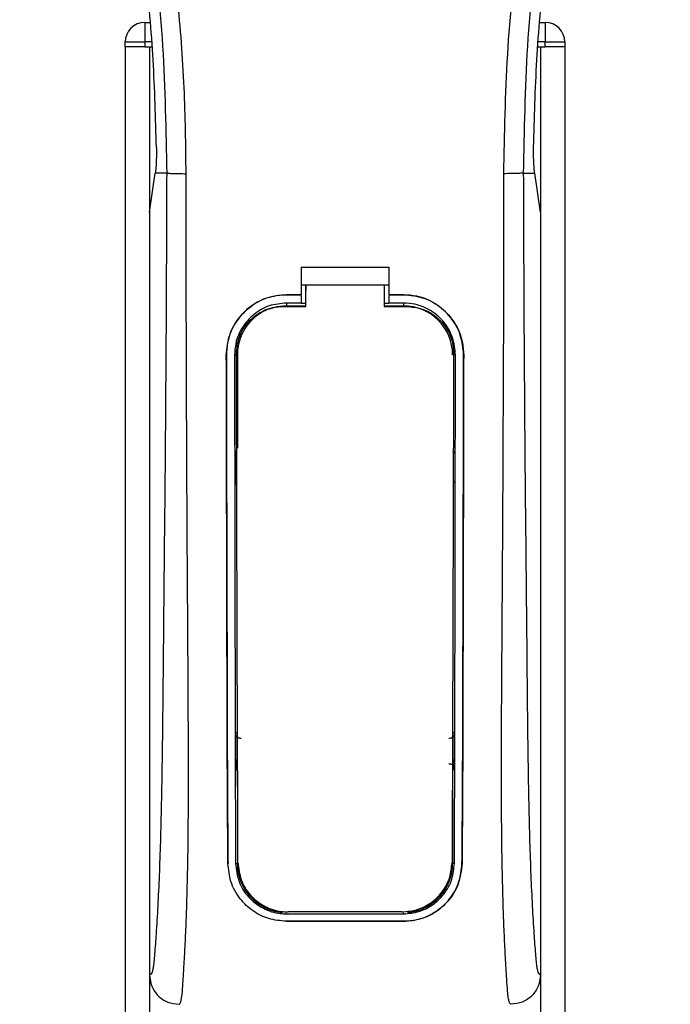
# Model space of a CAD drawing. Header units: millimetres. Extents: x 0 to 420, y 0 to 297.
# Tile 116 of 163: x 214.58 to 216.44, y 221.71 to 224.52. Entities that reach past the tile are written whole.
import ezdxf

# ---------------------------------------------------------------- set-up
doc = ezdxf.new("R2010")
doc.units = ezdxf.units.MM

msp = doc.modelspace()

# ---------------------------------------------------------------- linework, layer by layer
at = {"color": 7, "linetype": 'Continuous', "lineweight": 25}
for p, q in [((214.93827, 224.50776), (214.95307, 224.50776)), ((214.93827, 224.50776), (214.93827, 224.45203)), ((216.06586, 224.50776), (216.08066, 224.50776)), ((216.08066, 224.50776), (216.08066, 224.45203)), ((214.88254, 224.4381), (214.88254, 224.45203)), ((214.88254, 224.45203), (214.93827, 224.45203)), ((214.93827, 224.45203), (214.93827, 224.4381)), ((214.95784, 224.45203), (214.93827, 224.45203)), ((216.08066, 224.45203), (216.06109, 224.45203)), ((216.08066, 224.4381), (216.08066, 224.45203)), ((216.08066, 224.45203), (216.13639, 224.45203)), ((216.13639, 224.45203), (216.13639, 224.4381)), ((214.88254, 224.4381), (214.88254, 209.39193)), ((214.93827, 224.4381), (214.88254, 224.4381)), ((214.93827, 224.4381), (214.95903, 224.4381)), ((214.9522, 224.4381), (214.9522, 209.39193)), ((214.9522, 224.4381), (214.95903, 224.4381)), ((216.0599, 224.4381), (216.06673, 224.4381)), ((216.0599, 224.4381), (216.08066, 224.4381)), ((216.06673, 224.4381), (216.06673, 209.39193)), ((216.13639, 224.4381), (216.08066, 224.4381)), ((216.13639, 224.4381), (216.13639, 209.39193)), ((214.9522, 223.96721), (214.96841, 224.07866)), ((214.96841, 224.07866), (214.96861, 224.08001)), ((215.0009, 224.07866), (214.96841, 224.07866)), ((216.01803, 224.07866), (216.05052, 224.07866)), ((216.05052, 224.07866), (216.05032, 224.08001)), ((216.06673, 223.96721), (216.05052, 224.07866)), ((214.9522, 223.96721), (214.9522, 221.79388)), ((216.06673, 223.96721), (216.06673, 221.79388)), ((215.38408, 223.8102), (215.63485, 223.8102)), ((215.38408, 223.8102), (215.38408, 223.73191)), ((215.63485, 223.8102), (215.63485, 223.73191)), ((215.38408, 223.75978), (215.39802, 223.75978)), ((215.39802, 223.76), (215.62093, 223.76)), ((215.39802, 223.76), (215.39802, 223.74539)), ((215.62093, 223.75978), (215.63485, 223.75978)), ((215.34229, 223.73191), (215.38408, 223.73191)), ((215.34229, 223.73179), (215.34229, 223.73191)), ((215.38408, 223.73179), (215.34229, 223.73179)), ((215.38408, 223.72966), (215.38408, 223.70836)), ((215.63485, 223.73191), (215.67665, 223.73191)), ((215.67665, 223.73179), (215.63485, 223.73179)), ((215.63485, 223.72966), (215.63485, 223.70836)), ((215.67665, 223.73179), (215.67665, 223.73191)), ((215.38408, 223.70836), (215.34229, 223.70836)), ((215.34229, 223.70836), (215.34229, 223.70021)), ((215.34229, 223.70021), (215.39802, 223.70021)), ((215.39802, 223.70716), (215.38408, 223.70716)), ((215.63485, 223.70716), (215.62093, 223.70716)), ((215.62093, 223.70021), (215.67665, 223.70021)), ((215.67665, 223.70836), (215.63485, 223.70836)), ((215.67665, 223.70836), (215.67665, 223.70021)), ((215.17113, 223.56038), (215.17101, 223.56038)), ((215.19448, 223.56041), (215.20248, 223.56041)), ((215.20248, 223.56041), (215.20248, 223.29522)), ((215.82445, 223.56041), (215.81645, 223.56041)), ((215.8478, 223.56038), (215.84793, 223.56038)), ((215.20248, 222.37671), (215.20248, 222.11152)), ((215.81645, 222.37671), (215.81645, 222.11152)), ((215.1758, 222.11138), (215.17567, 222.11138)), ((215.19761, 222.11152), (215.20248, 222.11152)), ((215.82132, 222.11152), (215.81645, 222.11152)), ((215.84313, 222.11138), (215.84326, 222.11138)), ((215.34229, 221.96801), (215.34229, 221.96996)), ((215.34229, 221.96801), (215.67665, 221.96801)), ((215.67665, 221.96801), (215.67665, 221.96996)), ((215.34229, 221.94687), (215.67665, 221.94687)), ((215.34229, 221.94687), (215.34229, 221.94673)), ((215.67665, 221.94673), (215.34229, 221.94673)), ((215.67665, 221.94687), (215.67665, 221.94673))]:
    msp.add_line(p, q, dxfattribs=at)
at = {"color": 7, "linetype": 'Continuous', "lineweight": 25, "flags": 128}
for points in [[(215.34229, 223.70021), (215.31501, 223.69752), (215.28998, 223.69005)], [(215.33394, 223.69871), (215.3423, 223.69871), (215.39802, 223.6987)], [(215.62093, 223.6987), (215.67663, 223.6987), (215.68499, 223.6987)]]:
    msp.add_lwpolyline(points, dxfattribs=at)
at = {"color": 7, "linetype": 'Continuous', "lineweight": 25}
for centre, radius, start, end in [((214.93827, 224.45203), 0.05573, 90, 180), ((216.08066, 224.45203), 0.05573, 0, 90), ((215.67665, 223.56041), 0.1398, 0, 90), ((215.34229, 223.56041), 0.1398, 113.87846, 180), ((215.34229, 222.11152), 0.1398, 180, 265.5108), ((215.67665, 222.11152), 0.1398, 274.4892, 0)]:
    msp.add_arc(centre, radius, start, end, dxfattribs=at)
for points, knots in [([(214.7612, 227.17379), (214.75287, 227.16165), (214.72766, 227.12491), (214.68611, 227.05468), (214.64281, 226.96038), (214.60956, 226.85742), (214.58664, 226.73723), (214.5788, 226.60049), (214.58874, 226.45051), (214.61595, 226.27675), (214.66219, 226.08089), (214.73567, 225.81931), (214.81776, 225.51274), (214.89686, 225.15864), (214.95641, 224.80099), (214.9944, 224.4405), (214.99873, 224.19925), (215.0009, 224.07866)], [0, 0, 0, 0, 0.01713148, 0.05187885, 0.08678877, 0.12161717, 0.15673053, 0.20338813, 0.25034812, 0.29727092, 0.36741646, 0.43767728, 0.5502447, 0.66284727, 0.77534658, 0.88770737, 1, 1, 1, 1]), ([(215.05641, 224.07682), (215.05534, 224.15856), (215.05315, 224.32564), (215.0336, 224.57959), (215.00285, 224.83583), (214.9648, 225.05839), (214.92573, 225.24791), (214.89104, 225.3992), (214.85311, 225.54951), (214.81127, 225.70486), (214.77526, 225.8327), (214.7487, 225.92526), (214.73529, 225.97239), (214.72267, 226.01682), (214.71174, 226.05555), (214.70099, 226.09432), (214.69143, 226.13056), (214.68157, 226.16916), (214.6725, 226.20626), (214.6642, 226.24187), (214.65669, 226.27596), (214.6442, 226.33636), (214.62957, 226.42071), (214.61709, 226.53208), (214.61369, 226.6408), (214.62046, 226.74908), (214.63929, 226.85492), (214.66972, 226.95739), (214.71095, 227.05328), (214.74712, 227.11821), (214.77225, 227.15884), (214.78128, 227.17272), (214.78564, 227.17944)], [0, 0, 0, 0, 0.0757702, 0.1548571, 0.2359051, 0.3148505, 0.3639911, 0.4151955, 0.4586591, 0.5076202, 0.5642678, 0.5817192, 0.5968623, 0.6096795, 0.624536, 0.6341631, 0.6469813, 0.6592987, 0.6711121, 0.6824202, 0.6932232, 0.7035232, 0.739704, 0.7727671, 0.8079075, 0.8413785, 0.8748477, 0.9102013, 0.9450667, 0.9801292, 0.9903909, 1, 1, 1, 1]), ([(215.96252, 224.07682), (215.96453, 224.19014), (215.96855, 224.41676), (216.00361, 224.75507), (216.05199, 225.05259), (216.10656, 225.31031), (216.14608, 225.47283), (216.17377, 225.57913), (216.18675, 225.6279), (216.19953, 225.67492), (216.21224, 225.72092), (216.22556, 225.76855), (216.24003, 225.81977), (216.25764, 225.88135), (216.27636, 225.94671), (216.29572, 226.01494), (216.31445, 226.08096), (216.33371, 226.15391), (216.35251, 226.23089), (216.37481, 226.33391), (216.39543, 226.45787), (216.40642, 226.60532), (216.40135, 226.71906), (216.38931, 226.80073), (216.37856, 226.85289), (216.36472, 226.90527), (216.34835, 226.95512), (216.32902, 227.00423), (216.30763, 227.0511), (216.28436, 227.0961), (216.25921, 227.13919), (216.24212, 227.16536), (216.23293, 227.17944)], [0, 0, 0, 0, 0.10501624, 0.21000012, 0.3148093, 0.38417565, 0.45402283, 0.46974914, 0.48595735, 0.50078255, 0.51489215, 0.53016847, 0.54660973, 0.56420695, 0.58951768, 0.60961461, 0.62993527, 0.65313231, 0.67956677, 0.7034488, 0.75098221, 0.79627837, 0.84125889, 0.85770847, 0.87473965, 0.89224616, 0.91011436, 0.92619338, 0.9450023, 0.96297697, 0.98008872, 1, 1, 1, 1]), ([(216.25773, 227.1738), (216.26606, 227.16166), (216.29127, 227.12491), (216.33282, 227.05468), (216.37612, 226.96038), (216.40937, 226.85742), (216.43229, 226.73723), (216.44013, 226.60049), (216.4302, 226.45051), (216.40298, 226.27675), (216.35674, 226.08089), (216.28326, 225.81931), (216.20117, 225.51274), (216.12207, 225.15864), (216.06252, 224.80099), (216.02453, 224.4405), (216.0202, 224.19925), (216.01803, 224.07866)], [0, 0, 0, 0, 0.0171351, 0.0518824, 0.0867922, 0.1216204, 0.1567336, 0.2033911, 0.2503509, 0.2972735, 0.3674188, 0.4376794, 0.5502464, 0.6628485, 0.7753474, 0.8877078, 1, 1, 1, 1]), ([(214.97165, 224.15164), (214.96936, 224.23473), (214.96477, 224.4011), (214.94253, 224.65047), (214.91013, 224.89958), (214.87959, 225.06461), (214.8643, 225.14721)], [0, 0, 0, 0, 0.2486567, 0.4978798, 0.7487052, 1, 1, 1, 1]), ([(216.04729, 224.15164), (216.04958, 224.23473), (216.05416, 224.4011), (216.07641, 224.65047), (216.1088, 224.89958), (216.13934, 225.06461), (216.15463, 225.14721)], [0, 0, 0, 0, 0.2486567, 0.4978798, 0.7487052, 1, 1, 1, 1]), ([(214.97165, 224.15164), (214.97168, 224.14232), (214.97175, 224.12367), (214.97064, 224.09772), (214.9693, 224.08604), (214.96861, 224.08001)], [0, 0, 0, 0, 0.3260001, 0.6519821, 1, 1, 1, 1]), ([(216.05032, 224.08001), (216.04967, 224.08564), (216.04836, 224.09689), (216.0472, 224.12254), (216.04726, 224.14179), (216.04729, 224.15164)], [0, 0, 0, 0, 0.3277767, 0.6555996, 1, 1, 1, 1]), ([(215.0009, 224.07866), (215.00052, 223.9678), (214.99978, 223.75304), (214.99785, 223.43155), (214.99513, 223.11379), (214.99235, 222.85733), (214.99067, 222.6644), (214.98951, 222.53508), (214.98793, 222.40729), (214.98581, 222.28608), (214.98309, 222.17637), (214.97971, 222.07878), (214.97565, 221.9903), (214.97116, 221.91593), (214.96734, 221.86356), (214.96451, 221.83257), (214.96246, 221.81582), (214.96025, 221.80494), (214.95684, 221.79492), (214.9541, 221.7943), (214.9522, 221.79388)], [0, 0, 0, 0, 0.1345803, 0.2606891, 0.3908258, 0.5218164, 0.5741497, 0.6260119, 0.6794971, 0.7306436, 0.7758676, 0.8176431, 0.8578189, 0.896894, 0.9271554, 0.9404322, 0.9512566, 0.9620129, 0.9737095, 1, 1, 1, 1]), ([(215.0009, 224.07866), (215.00217, 224.07844), (215.00481, 224.07798), (215.01792, 224.07738), (215.03598, 224.07695), (215.04977, 224.07686), (215.05641, 224.07682)], [0, 0, 0, 0, 0.2412013, 0.5, 0.7587987, 1, 1, 1, 1]), ([(215.03608, 221.71029), (215.03785, 221.71135), (215.04158, 221.71359), (215.04518, 221.73882), (215.04802, 221.77966), (215.05025, 221.81759), (215.05197, 221.84726), (215.0528, 221.86178), (215.0536, 221.87658), (215.05463, 221.89849), (215.05606, 221.93164), (215.05736, 221.96598), (215.05852, 222.00152), (215.05956, 222.03824), (215.06047, 222.07616), (215.06125, 222.11526), (215.06199, 222.15995), (215.06256, 222.21378), (215.06289, 222.28044), (215.06301, 222.35907), (215.06289, 222.44988), (215.06255, 222.55287), (215.06198, 222.66783), (215.06116, 222.79515), (215.06022, 222.9295), (215.05936, 223.06781), (215.05862, 223.20677), (215.05799, 223.34786), (215.05746, 223.48933), (215.05704, 223.62723), (215.05672, 223.75636), (215.0565, 223.86784), (215.05639, 223.95804), (215.05633, 224.02439), (215.05639, 224.06182), (215.05641, 224.07682)], [0, 0, 0, 0, 0.0298605, 0.062661, 0.0824207, 0.1065055, 0.1214363, 0.1269566, 0.1277359, 0.1429311, 0.1582172, 0.1736223, 0.1891751, 0.2049044, 0.2208385, 0.2370044, 0.2534273, 0.275546, 0.3020067, 0.3328988, 0.3683202, 0.4083393, 0.4529465, 0.5020123, 0.5563269, 0.6093284, 0.6630895, 0.718023, 0.7733257, 0.8273697, 0.8780517, 0.923096, 0.956626, 0.9826179, 1, 1, 1, 1]), ([(215.98286, 221.71029), (215.98096, 221.71142), (215.97808, 221.71315), (215.97515, 221.72859), (215.97293, 221.74946), (215.97062, 221.78265), (215.96813, 221.82435), (215.96547, 221.87297), (215.96279, 221.93144), (215.96033, 222.00152), (215.95838, 222.07639), (215.95648, 222.18167), (215.95581, 222.27186), (215.95563, 222.34326), (215.95559, 222.36749), (215.95559, 222.39224), (215.95561, 222.4175), (215.95566, 222.44327), (215.95574, 222.47415), (215.95597, 222.51877), (215.95625, 222.56407), (215.95652, 222.60623), (215.95672, 222.63742), (215.95695, 222.67157), (215.9572, 222.70866), (215.95747, 222.74867), (215.9581, 222.84035), (215.95912, 222.99166), (215.96027, 223.20088), (215.96116, 223.42026), (215.96219, 223.63617), (215.96302, 223.85556), (215.96269, 224.00103), (215.96252, 224.07682)], [0, 0, 0, 0, 0.03096006, 0.04709354, 0.06332994, 0.08597926, 0.10726534, 0.12783892, 0.15830543, 0.18925247, 0.22090934, 0.25349607, 0.31882561, 0.32814182, 0.33763883, 0.34731782, 0.35717968, 0.36722499, 0.37745397, 0.3932487, 0.41925357, 0.43020306, 0.44229541, 0.45552982, 0.46990329, 0.48541007, 0.50204113, 0.57649945, 0.66160129, 0.74559685, 0.83140418, 0.9121632, 1, 1, 1, 1]), ([(216.01803, 224.07866), (216.01676, 224.07844), (216.01412, 224.07798), (216.00101, 224.07738), (215.98295, 224.07695), (215.96917, 224.07686), (215.96252, 224.07682)], [0, 0, 0, 0, 0.2412013, 0.5, 0.7587987, 1, 1, 1, 1]), ([(216.01803, 224.07866), (216.01841, 223.9678), (216.01915, 223.75304), (216.02108, 223.43155), (216.0238, 223.11379), (216.02659, 222.85733), (216.02827, 222.6644), (216.02942, 222.53508), (216.031, 222.40729), (216.03313, 222.28608), (216.03584, 222.17637), (216.03923, 222.07878), (216.04329, 221.9903), (216.04777, 221.91593), (216.05159, 221.86356), (216.05442, 221.83257), (216.05647, 221.81582), (216.05868, 221.80494), (216.06209, 221.79492), (216.06483, 221.7943), (216.06673, 221.79388)], [0, 0, 0, 0, 0.1345803, 0.2606891, 0.3908258, 0.5218164, 0.5741497, 0.6260119, 0.6794971, 0.7306436, 0.7758676, 0.8176431, 0.8578189, 0.896894, 0.9271554, 0.9404322, 0.9512566, 0.9620129, 0.9737095, 1, 1, 1, 1]), ([(215.39802, 223.6987), (215.39802, 223.7022), (215.39802, 223.72263), (215.39802, 223.74307), (215.39802, 223.76)], [0, 0, 0, 0, 0.1712419, 1, 1, 1, 1]), ([(215.62093, 223.76), (215.62093, 223.74307), (215.62093, 223.72263), (215.62093, 223.7022), (215.62093, 223.6987)], [0, 0, 0, 0, 0.828615, 1, 1, 1, 1]), ([(215.17101, 223.56038), (215.17287, 223.57965), (215.1766, 223.6182), (215.20611, 223.66962), (215.2496, 223.70842), (215.2978, 223.72899), (215.32965, 223.73108), (215.34229, 223.73191)], [0, 0, 0, 0, 0.2148442, 0.4296944, 0.6444289, 0.8588775, 1, 1, 1, 1]), ([(215.34229, 223.73179), (215.32306, 223.72991), (215.28462, 223.72613), (215.23338, 223.69668), (215.19468, 223.65336), (215.17404, 223.60514), (215.17196, 223.57318), (215.17113, 223.56038)], [0, 0, 0, 0, 0.214095, 0.4281873, 0.6423212, 0.8567424, 1, 1, 1, 1]), ([(215.39802, 223.69802), (215.39802, 223.70156), (215.39802, 223.71735), (215.39802, 223.73314), (215.39802, 223.74539)], [0, 0, 0, 0, 0.22444922, 1, 1, 1, 1]), ([(215.67665, 223.73191), (215.69588, 223.73003), (215.73434, 223.72625), (215.78563, 223.6968), (215.82437, 223.65342), (215.84501, 223.60516), (215.84709, 223.57318), (215.84793, 223.56038)], [0, 0, 0, 0, 0.2140417, 0.428078, 0.6423732, 0.8568778, 1, 1, 1, 1]), ([(215.8478, 223.56038), (215.84594, 223.57964), (215.84221, 223.61816), (215.81273, 223.66953), (215.76929, 223.70831), (215.72113, 223.72886), (215.68929, 223.73096), (215.67665, 223.73179)], [0, 0, 0, 0, 0.2148479, 0.4297059, 0.6442694, 0.8587571, 1, 1, 1, 1]), ([(215.34229, 223.70836), (215.32569, 223.70673), (215.29249, 223.70346), (215.24823, 223.67804), (215.21481, 223.6406), (215.19701, 223.59899), (215.1952, 223.57143), (215.19448, 223.56041)], [0, 0, 0, 0, 0.2141722, 0.4283408, 0.6426173, 0.8571514, 1, 1, 1, 1]), ([(215.19979, 223.56517), (215.20124, 223.58011), (215.20415, 223.60999), (215.22703, 223.64983), (215.26077, 223.68004), (215.29855, 223.6963), (215.32376, 223.69801), (215.33394, 223.69871)], [0, 0, 0, 0, 0.2133277, 0.4266829, 0.6395459, 0.8543822, 1, 1, 1, 1]), ([(215.82445, 223.56041), (215.82283, 223.57704), (215.81959, 223.61031), (215.7941, 223.65467), (215.75656, 223.68813), (215.71498, 223.70584), (215.68753, 223.70764), (215.67665, 223.70836)], [0, 0, 0, 0, 0.2149666, 0.4299412, 0.6447022, 0.8591569, 1, 1, 1, 1]), ([(215.68499, 223.6987), (215.70012, 223.69722), (215.73037, 223.69425), (215.77065, 223.67114), (215.80097, 223.63714), (215.81691, 223.59962), (215.81851, 223.5749), (215.81914, 223.56516)], [0, 0, 0, 0, 0.2155917, 0.4312275, 0.6458938, 0.860392, 1, 1, 1, 1]), ([(215.17567, 222.11138), (215.17536, 222.14737), (215.17473, 222.21936), (215.17386, 222.36928), (215.17299, 222.65), (215.17208, 223.0601), (215.17136, 223.39361), (215.17101, 223.56038)], [0, 0, 0, 0, 0.0777426, 0.1555294, 0.313984, 0.6569639, 1, 1, 1, 1]), ([(215.17113, 223.56038), (215.17136, 223.4392), (215.17181, 223.19683), (215.17268, 222.89492), (215.17318, 222.65243), (215.17362, 222.46998), (215.17434, 222.28747), (215.17532, 222.17003), (215.1758, 222.11138)], [0, 0, 0, 0, 0.2490164, 0.4980152, 0.6229127, 0.7477829, 0.8740258, 1, 1, 1, 1]), ([(215.19448, 223.56041), (215.19463, 223.43923), (215.19491, 223.19681), (215.19551, 222.89485), (215.19586, 222.65234), (215.19617, 222.46997), (215.19664, 222.28754), (215.19728, 222.17015), (215.19761, 222.11152)], [0, 0, 0, 0, 0.2490176, 0.498185, 0.6230408, 0.7478694, 0.8740688, 1, 1, 1, 1]), ([(215.20428, 222.11434), (215.20406, 222.15985), (215.20362, 222.25091), (215.20292, 222.44144), (215.20211, 222.73345), (215.20096, 223.12391), (215.20018, 223.41808), (215.19979, 223.56517)], [0, 0, 0, 0, 0.0978357, 0.1957746, 0.39589, 0.6979489, 1, 1, 1, 1]), ([(215.81914, 223.56516), (215.81886, 223.45819), (215.8183, 223.24418), (215.81726, 222.89542), (215.81644, 222.58427), (215.81568, 222.34702), (215.81514, 222.21276), (215.81482, 222.14714), (215.81466, 222.11434)], [0, 0, 0, 0, 0.2195551, 0.4392381, 0.7185293, 0.858393, 0.9292119, 1, 1, 1, 1]), ([(215.82132, 222.11152), (215.82152, 222.14528), (215.82192, 222.21283), (215.82248, 222.35343), (215.8231, 222.63153), (215.82373, 223.04637), (215.82421, 223.38905), (215.82445, 223.56041)], [0, 0, 0, 0, 0.0730832, 0.1462031, 0.2950753, 0.6474953, 1, 1, 1, 1]), ([(215.84313, 222.11138), (215.84343, 222.14514), (215.84403, 222.21269), (215.84487, 222.35328), (215.84572, 222.60166), (215.84657, 223.01665), (215.84735, 223.35924), (215.8478, 223.56038)], [0, 0, 0, 0, 0.0730778, 0.1461922, 0.2950561, 0.5861196, 1, 1, 1, 1]), ([(215.84793, 223.56038), (215.8477, 223.4392), (215.84725, 223.19685), (215.84638, 222.89494), (215.84587, 222.65247), (215.84543, 222.47005), (215.84471, 222.28759), (215.84374, 222.17008), (215.84326, 222.11138)], [0, 0, 0, 0, 0.2490415, 0.4980658, 0.6229723, 0.7478523, 0.8740546, 1, 1, 1, 1]), ([(215.19614, 223.28839), (215.19614, 223.28407), (215.19618, 223.25595), (215.19623, 223.22362), (215.19628, 223.19561), (215.19628, 223.1914)], [0, 0, 0, 0, 0.1334237, 0.8696656, 1, 1, 1, 1]), ([(215.20056, 223.27847), (215.20017, 223.27878), (215.19855, 223.28005), (215.19671, 223.28352), (215.19633, 223.28673), (215.19614, 223.28839)], [0, 0, 0, 0, 0.1332428, 0.5513392, 1, 1, 1, 1]), ([(215.8228, 223.28839), (215.82263, 223.28684), (215.82229, 223.28373), (215.82052, 223.28025), (215.81884, 223.27888), (215.81837, 223.2785)], [0, 0, 0, 0, 0.4197308, 0.8394614, 1, 1, 1, 1]), ([(215.19628, 223.1914), (215.19645, 223.19296), (215.19678, 223.19608), (215.19857, 223.19961), (215.20028, 223.20101), (215.20077, 223.20141)], [0, 0, 0, 0, 0.4160512, 0.8321625, 1, 1, 1, 1]), ([(215.81816, 223.20144), (215.81858, 223.20111), (215.82022, 223.19982), (215.82209, 223.19632), (215.82246, 223.19309), (215.82265, 223.1914)], [0, 0, 0, 0, 0.1394793, 0.5506459, 1, 1, 1, 1]), ([(215.19748, 222.48188), (215.19788, 222.48232), (215.1988, 222.48334), (215.20032, 222.48497), (215.20159, 222.48628), (215.20234, 222.48704), (215.20248, 222.48718)], [0, 0, 0, 0, 0.23957, 0.5510243, 0.9142459, 1, 1, 1, 1]), ([(215.81645, 222.48718), (215.8172, 222.48642), (215.81855, 222.48503), (215.82022, 222.48324), (215.82114, 222.48222), (215.82145, 222.48188)], [0, 0, 0, 0, 0.4489749, 0.8121966, 1, 1, 1, 1]), ([(215.19748, 222.48188), (215.19749, 222.47751), (215.19755, 222.44834), (215.19763, 222.41494), (215.19771, 222.386), (215.19772, 222.38174)], [0, 0, 0, 0, 0.1304713, 0.8719742, 1, 1, 1, 1]), ([(215.21295, 222.46806), (215.21139, 222.46805), (215.20825, 222.46801), (215.20385, 222.46992), (215.20033, 222.47306), (215.19795, 222.47722), (215.19763, 222.48033), (215.19748, 222.48188)], [0, 0, 0, 0, 0.19951847, 0.39901593, 0.59909925, 0.80028428, 1, 1, 1, 1]), ([(215.82145, 222.48188), (215.82129, 222.48031), (215.82098, 222.47717), (215.81854, 222.47298), (215.81497, 222.46985), (215.81057, 222.468), (215.80749, 222.46804), (215.80598, 222.46806)], [0, 0, 0, 0, 0.2023246, 0.4046539, 0.6067659, 0.8079877, 1, 1, 1, 1]), ([(215.82121, 222.38174), (215.82122, 222.386), (215.8213, 222.41494), (215.82138, 222.44834), (215.82144, 222.47751), (215.82145, 222.48188)], [0, 0, 0, 0, 0.1280258, 0.8695287, 1, 1, 1, 1]), ([(215.19772, 222.38174), (215.19788, 222.38332), (215.19821, 222.38647), (215.20025, 222.39032), (215.20231, 222.39194), (215.20312, 222.39257)], [0, 0, 0, 0, 0.3791282, 0.7583889, 1, 1, 1, 1]), ([(215.20248, 222.37671), (215.20176, 222.37745), (215.20043, 222.37881), (215.19884, 222.38051), (215.19798, 222.38146), (215.19772, 222.38174)], [0, 0, 0, 0, 0.4562153, 0.8385917, 1, 1, 1, 1]), ([(215.80586, 222.39564), (215.80741, 222.39565), (215.81051, 222.39568), (215.81486, 222.39378), (215.81834, 222.39067), (215.82075, 222.3865), (215.82105, 222.38335), (215.82121, 222.38174)], [0, 0, 0, 0, 0.1972455, 0.3944793, 0.5922386, 0.7922658, 1, 1, 1, 1]), ([(215.82121, 222.38174), (215.82087, 222.38136), (215.82, 222.38041), (215.81853, 222.37885), (215.81729, 222.37756), (215.81657, 222.37683), (215.81645, 222.37671)], [0, 0, 0, 0, 0.2159047, 0.5437839, 0.9261602, 1, 1, 1, 1]), ([(215.34229, 221.94673), (215.32529, 221.94826), (215.29135, 221.95131), (215.24544, 221.97476), (215.2074, 222.01071), (215.18112, 222.05786), (215.17743, 222.09412), (215.17567, 222.11138)], [0, 0, 0, 0, 0.1867018, 0.3729124, 0.5722054, 0.7963772, 1, 1, 1, 1]), ([(215.19761, 222.11152), (215.19958, 222.09411), (215.20351, 222.05929), (215.23208, 222.01424), (215.27335, 221.98191), (215.31359, 221.96907), (215.33646, 221.96822), (215.34229, 221.96801)], [0, 0, 0, 0, 0.2365907, 0.4730955, 0.7094684, 0.9259916, 1, 1, 1, 1]), ([(215.20428, 222.11434), (215.20616, 222.09745), (215.20993, 222.06366), (215.23758, 222.01979), (215.27766, 221.98803), (215.31744, 221.97483), (215.34056, 221.97389), (215.34692, 221.97364)], [0, 0, 0, 0, 0.2333586, 0.4666154, 0.700476, 0.9177481, 1, 1, 1, 1]), ([(215.67202, 221.97363), (215.6868, 221.97498), (215.71635, 221.97767), (215.75621, 221.99831), (215.78875, 222.0297), (215.81045, 222.06992), (215.81332, 222.10018), (215.81466, 222.11434)], [0, 0, 0, 0, 0.1905868, 0.3807478, 0.5820906, 0.8045106, 1, 1, 1, 1]), ([(215.67665, 221.96801), (215.69147, 221.96935), (215.72109, 221.97202), (215.76111, 221.99259), (215.79408, 222.02401), (215.81674, 222.06507), (215.81984, 222.09649), (215.82132, 222.11152)], [0, 0, 0, 0, 0.1873634, 0.3742734, 0.5733177, 0.7958103, 1, 1, 1, 1]), ([(215.84326, 222.11138), (215.84093, 222.09137), (215.83628, 222.05136), (215.80334, 221.99972), (215.75582, 221.9626), (215.70945, 221.94792), (215.68318, 221.94697), (215.67665, 221.94673)], [0, 0, 0, 0, 0.2362426, 0.4723403, 0.7098627, 0.9278237, 1, 1, 1, 1]), ([(215.67665, 221.94687), (215.69357, 221.94839), (215.72738, 221.95142), (215.7731, 221.97468), (215.8111, 222.01038), (215.83758, 222.0575), (215.84133, 222.09394), (215.84313, 222.11138)], [0, 0, 0, 0, 0.1858018, 0.3710943, 0.5695952, 0.7939653, 1, 1, 1, 1]), ([(215.67202, 221.97363), (215.6659, 221.97363), (215.60619, 221.97363), (215.49782, 221.97364), (215.39557, 221.97364), (215.34692, 221.97364)], [0, 0, 0, 0, 0.0564649, 0.5510099, 1, 1, 1, 1]), ([(214.9522, 221.79388), (214.95347, 221.78291), (214.956, 221.76098), (214.97542, 221.73337), (215.00313, 221.71407), (215.02508, 221.71156), (215.03608, 221.71031)], [0, 0, 0, 0, 0.2499459, 0.4997381, 0.749424, 1, 1, 1, 1]), ([(216.06673, 221.79388), (216.06547, 221.78291), (216.06294, 221.76098), (216.04352, 221.73337), (216.01581, 221.71407), (215.99385, 221.71156), (215.98286, 221.71031)], [0, 0, 0, 0, 0.2499459, 0.4997381, 0.749424, 1, 1, 1, 1])]:
    msp.add_open_spline(points, degree=3, knots=knots, dxfattribs=at)

doc.saveas('drawing.dxf')
